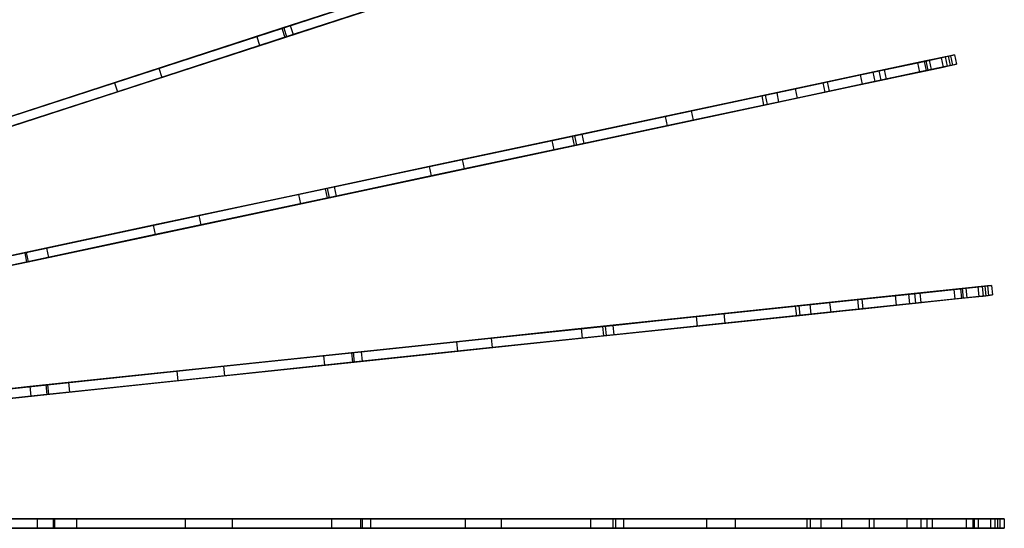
# Model space of a CAD drawing. Extents: x 1 to 71.1, y -35.1 to 35.1.
# Tile 81 of 85: x 55.6 to 71.1, y -0.1 to 7.9. Entities that reach past the tile are written whole.
import ezdxf

# ---------------------------------------------------------------- set-up
doc = ezdxf.new("R2010")
doc.units = 0
doc.header["$LTSCALE"] = 2.54
doc.layers.get('0').update_dxf_attribs({"color": 13, "linetype": 'CONTINUOUS'})

# ---------------------------------------------------------------- blocks, each defined once
blk = doc.blocks.new('LPUMPKIN_L_444_STL')
at = {"color": 0}
for p, q in [((63.505, 9.006, 43.778), (59.735, 7.782, 45.325)), ((63.505, 9.006, 43.778), (59.735, 7.782, 45.325)), ((59.764, 7.791, 45.474), (63.549, 9.021, 43.921)), ((59.764, 7.791, 45.474), (63.549, 9.021, 43.921)), ((59.782, 7.639, 45.325), (63.551, 8.864, 43.778)), ((59.782, 7.639, 45.325), (63.551, 8.864, 43.778)), ((59.81, 7.648, 45.474), (63.595, 8.878, 43.921)), ((59.81, 7.648, 45.474), (63.595, 8.878, 43.921)), ((59.867, 7.824, 19.295), (61.824, 8.46, 21.426)), ((59.867, 7.824, 19.295), (61.824, 8.46, 21.426)), ((61.336, 8.302, 20.636), (59.339, 7.653, 18.585)), ((61.336, 8.302, 20.636), (59.339, 7.653, 18.585)), ((61.871, 8.318, 21.426), (59.913, 7.682, 19.295)), ((61.871, 8.318, 21.426), (59.913, 7.682, 19.295)), ((61.383, 8.159, 20.636), (59.385, 7.51, 18.585)), ((61.383, 8.159, 20.636), (59.385, 7.51, 18.585)), ((59.735, 7.782, 45.325), (55.141, 6.289, 46.878)), ((59.735, 7.782, 45.325), (55.141, 6.289, 46.878)), ((55.163, 6.296, 47.028), (59.764, 7.791, 45.474)), ((55.163, 6.296, 47.028), (59.764, 7.791, 45.474)), ((57.8, 7.153, 17.439), (59.867, 7.824, 19.295)), ((57.8, 7.153, 17.439), (59.867, 7.824, 19.295)), ((59.735, 7.782, 45.325), (59.782, 7.639, 45.325)), ((59.735, 7.782, 45.325), (59.782, 7.639, 45.325)), ((59.764, 7.791, 45.474), (59.81, 7.648, 45.474)), ((59.764, 7.791, 45.474), (59.81, 7.648, 45.474)), ((59.867, 7.824, 19.295), (59.913, 7.682, 19.295)), ((59.867, 7.824, 19.295), (59.913, 7.682, 19.295)), ((55.187, 6.146, 46.878), (59.782, 7.639, 45.325)), ((55.187, 6.146, 46.878), (59.782, 7.639, 45.325)), ((55.209, 6.153, 47.028), (59.81, 7.648, 45.474)), ((55.209, 6.153, 47.028), (59.81, 7.648, 45.474)), ((59.339, 7.653, 18.585), (57.103, 6.926, 16.709)), ((59.339, 7.653, 18.585), (57.103, 6.926, 16.709)), ((59.913, 7.682, 19.295), (57.846, 7.01, 17.439)), ((59.913, 7.682, 19.295), (57.846, 7.01, 17.439)), ((59.339, 7.653, 18.585), (59.385, 7.51, 18.585)), ((59.339, 7.653, 18.585), (59.385, 7.51, 18.585)), ((59.385, 7.51, 18.585), (57.149, 6.784, 16.709)), ((59.385, 7.51, 18.585), (57.149, 6.784, 16.709)), ((69.028, 7.091, 32.357), (69.912, 7.279, 35.079)), ((69.028, 7.091, 32.357), (69.912, 7.279, 35.079)), ((70.099, 7.319, 37.987), (69.73, 7.24, 39.377)), ((70.099, 7.319, 37.987), (69.73, 7.24, 39.377)), ((69.834, 7.262, 39.514), (70.21, 7.342, 38.215)), ((69.834, 7.262, 39.514), (70.21, 7.342, 38.215)), ((70.25, 7.351, 35.989), (69.862, 7.268, 34.352)), ((70.25, 7.351, 35.989), (69.862, 7.268, 34.352)), ((69.912, 7.279, 35.079), (70.166, 7.333, 36.635)), ((69.912, 7.279, 35.079), (70.166, 7.333, 36.635)), ((69.912, 7.279, 35.079), (69.943, 7.132, 35.079)), ((69.912, 7.279, 35.079), (69.943, 7.132, 35.079)), ((70.166, 7.333, 36.635), (70.099, 7.319, 37.987)), ((70.166, 7.333, 36.635), (70.099, 7.319, 37.987)), ((70.099, 7.319, 37.987), (70.131, 7.172, 37.987)), ((70.099, 7.319, 37.987), (70.131, 7.172, 37.987)), ((70.166, 7.333, 36.635), (70.197, 7.186, 36.635)), ((70.166, 7.333, 36.635), (70.197, 7.186, 36.635)), ((70.21, 7.342, 38.215), (70.31, 7.364, 37.376)), ((70.21, 7.342, 38.215), (70.31, 7.364, 37.376)), ((70.21, 7.342, 38.215), (70.241, 7.196, 38.215)), ((70.21, 7.342, 38.215), (70.241, 7.196, 38.215)), ((70.31, 7.364, 37.376), (70.25, 7.351, 35.989)), ((70.31, 7.364, 37.376), (70.25, 7.351, 35.989)), ((70.25, 7.351, 35.989), (70.282, 7.204, 35.989)), ((70.25, 7.351, 35.989), (70.282, 7.204, 35.989)), ((70.31, 7.364, 37.376), (70.341, 7.217, 37.376)), ((70.31, 7.364, 37.376), (70.341, 7.217, 37.376)), ((55.467, 6.395, 15.751), (57.8, 7.153, 17.439)), ((55.467, 6.395, 15.751), (57.8, 7.153, 17.439)), ((57.8, 7.153, 17.439), (57.846, 7.01, 17.439)), ((57.8, 7.153, 17.439), (57.846, 7.01, 17.439)), ((68.31, 6.938, 41.779), (69.206, 7.129, 40.708)), ((68.31, 6.938, 41.779), (69.206, 7.129, 40.708)), ((69.862, 7.268, 34.352), (68.83, 7.049, 31.455)), ((69.862, 7.268, 34.352), (68.83, 7.049, 31.455)), ((69.943, 7.132, 35.079), (69.059, 6.944, 32.357)), ((69.943, 7.132, 35.079), (69.059, 6.944, 32.357)), ((69.73, 7.24, 39.377), (69.123, 7.111, 40.566)), ((69.73, 7.24, 39.377), (69.123, 7.111, 40.566)), ((69.206, 7.129, 40.708), (69.834, 7.262, 39.514)), ((69.206, 7.129, 40.708), (69.834, 7.262, 39.514)), ((69.206, 7.129, 40.708), (69.238, 6.982, 40.708)), ((69.206, 7.129, 40.708), (69.238, 6.982, 40.708)), ((69.73, 7.24, 39.377), (69.761, 7.093, 39.377)), ((69.73, 7.24, 39.377), (69.761, 7.093, 39.377)), ((69.761, 7.093, 39.377), (70.131, 7.172, 37.987)), ((69.761, 7.093, 39.377), (70.131, 7.172, 37.987)), ((69.834, 7.262, 39.514), (69.865, 7.116, 39.514)), ((69.834, 7.262, 39.514), (69.865, 7.116, 39.514)), ((69.862, 7.268, 34.352), (69.893, 7.122, 34.352)), ((69.862, 7.268, 34.352), (69.893, 7.122, 34.352)), ((69.865, 7.116, 39.514), (70.241, 7.196, 38.215)), ((69.865, 7.116, 39.514), (70.241, 7.196, 38.215)), ((70.282, 7.204, 35.989), (69.893, 7.122, 34.352)), ((70.282, 7.204, 35.989), (69.893, 7.122, 34.352)), ((70.197, 7.186, 36.635), (69.943, 7.132, 35.079)), ((70.197, 7.186, 36.635), (69.943, 7.132, 35.079)), ((70.131, 7.172, 37.987), (70.197, 7.186, 36.635)), ((70.131, 7.172, 37.987), (70.197, 7.186, 36.635)), ((70.241, 7.196, 38.215), (70.341, 7.217, 37.376)), ((70.241, 7.196, 38.215), (70.341, 7.217, 37.376)), ((70.341, 7.217, 37.376), (70.282, 7.204, 35.989)), ((70.341, 7.217, 37.376), (70.282, 7.204, 35.989)), ((57.846, 7.01, 17.439), (55.514, 6.252, 15.751)), ((57.846, 7.01, 17.439), (55.514, 6.252, 15.751)), ((68.83, 7.049, 31.455), (67.515, 6.769, 28.593)), ((68.83, 7.049, 31.455), (67.515, 6.769, 28.593)), ((67.807, 6.832, 29.517), (69.028, 7.091, 32.357)), ((67.807, 6.832, 29.517), (69.028, 7.091, 32.357)), ((69.123, 7.111, 40.566), (68.241, 6.924, 41.64)), ((69.123, 7.111, 40.566), (68.241, 6.924, 41.64)), ((68.341, 6.792, 41.779), (69.238, 6.982, 40.708)), ((68.341, 6.792, 41.779), (69.238, 6.982, 40.708)), ((68.83, 7.049, 31.455), (68.861, 6.902, 31.455)), ((68.83, 7.049, 31.455), (68.861, 6.902, 31.455)), ((69.893, 7.122, 34.352), (68.861, 6.902, 31.455)), ((69.893, 7.122, 34.352), (68.861, 6.902, 31.455)), ((69.028, 7.091, 32.357), (69.059, 6.944, 32.357)), ((69.028, 7.091, 32.357), (69.059, 6.944, 32.357)), ((69.123, 7.111, 40.566), (69.155, 6.965, 40.566)), ((69.123, 7.111, 40.566), (69.155, 6.965, 40.566)), ((69.155, 6.965, 40.566), (69.761, 7.093, 39.377)), ((69.155, 6.965, 40.566), (69.761, 7.093, 39.377)), ((69.238, 6.982, 40.708), (69.865, 7.116, 39.514)), ((69.238, 6.982, 40.708), (69.865, 7.116, 39.514)), ((57.103, 6.926, 16.709), (54.892, 6.208, 15.221)), ((57.103, 6.926, 16.709), (54.892, 6.208, 15.221)), ((57.103, 6.926, 16.709), (57.149, 6.784, 16.709)), ((57.103, 6.926, 16.709), (57.149, 6.784, 16.709)), ((66.171, 6.484, 26.461), (67.807, 6.832, 29.517)), ((66.171, 6.484, 26.461), (67.807, 6.832, 29.517)), ((68.241, 6.924, 41.64), (67.279, 6.719, 42.357)), ((68.241, 6.924, 41.64), (67.279, 6.719, 42.357)), ((67.332, 6.73, 42.498), (68.31, 6.938, 41.779)), ((67.332, 6.73, 42.498), (68.31, 6.938, 41.779)), ((68.861, 6.902, 31.455), (67.546, 6.623, 28.593)), ((68.861, 6.902, 31.455), (67.546, 6.623, 28.593)), ((67.807, 6.832, 29.517), (67.839, 6.685, 29.517)), ((67.807, 6.832, 29.517), (67.839, 6.685, 29.517)), ((69.059, 6.944, 32.357), (67.839, 6.685, 29.517)), ((69.059, 6.944, 32.357), (67.839, 6.685, 29.517)), ((68.241, 6.924, 41.64), (68.272, 6.777, 41.64)), ((68.241, 6.924, 41.64), (68.272, 6.777, 41.64)), ((68.272, 6.777, 41.64), (69.155, 6.965, 40.566)), ((68.272, 6.777, 41.64), (69.155, 6.965, 40.566)), ((68.31, 6.938, 41.779), (68.341, 6.792, 41.779)), ((68.31, 6.938, 41.779), (68.341, 6.792, 41.779)), ((57.149, 6.784, 16.709), (54.939, 6.065, 15.221)), ((57.149, 6.784, 16.709), (54.939, 6.065, 15.221)), ((67.279, 6.719, 42.357), (64.298, 6.086, 43.777)), ((67.279, 6.719, 42.357), (64.298, 6.086, 43.777)), ((64.338, 6.094, 43.922), (67.332, 6.73, 42.498)), ((64.338, 6.094, 43.922), (67.332, 6.73, 42.498)), ((67.515, 6.769, 28.593), (65.76, 6.396, 25.506)), ((67.515, 6.769, 28.593), (65.76, 6.396, 25.506)), ((67.839, 6.685, 29.517), (66.203, 6.337, 26.461)), ((67.839, 6.685, 29.517), (66.203, 6.337, 26.461)), ((67.279, 6.719, 42.357), (67.31, 6.572, 42.357)), ((67.279, 6.719, 42.357), (67.31, 6.572, 42.357)), ((67.31, 6.572, 42.357), (68.272, 6.777, 41.64)), ((67.31, 6.572, 42.357), (68.272, 6.777, 41.64)), ((67.332, 6.73, 42.498), (67.363, 6.584, 42.498)), ((67.332, 6.73, 42.498), (67.363, 6.584, 42.498)), ((67.363, 6.584, 42.498), (68.341, 6.792, 41.779)), ((67.363, 6.584, 42.498), (68.341, 6.792, 41.779)), ((67.515, 6.769, 28.593), (67.546, 6.623, 28.593)), ((67.515, 6.769, 28.593), (67.546, 6.623, 28.593)), ((64.329, 5.939, 43.777), (67.31, 6.572, 42.357)), ((64.329, 5.939, 43.777), (67.31, 6.572, 42.357)), ((64.369, 5.947, 43.922), (67.363, 6.584, 42.498)), ((64.369, 5.947, 43.922), (67.363, 6.584, 42.498)), ((67.546, 6.623, 28.593), (65.791, 6.25, 25.506)), ((67.546, 6.623, 28.593), (65.791, 6.25, 25.506)), ((65.76, 6.396, 25.506), (63.98, 6.018, 22.938)), ((65.76, 6.396, 25.506), (63.98, 6.018, 22.938)), ((64.451, 6.118, 23.825), (66.171, 6.484, 26.461)), ((64.451, 6.118, 23.825), (66.171, 6.484, 26.461)), ((65.76, 6.396, 25.506), (65.791, 6.25, 25.506)), ((65.76, 6.396, 25.506), (65.791, 6.25, 25.506)), ((66.171, 6.484, 26.461), (66.203, 6.337, 26.461)), ((66.171, 6.484, 26.461), (66.203, 6.337, 26.461)), ((65.791, 6.25, 25.506), (64.012, 5.871, 22.938)), ((65.791, 6.25, 25.506), (64.012, 5.871, 22.938)), ((66.203, 6.337, 26.461), (64.482, 5.971, 23.825)), ((66.203, 6.337, 26.461), (64.482, 5.971, 23.825)), ((64.298, 6.086, 43.777), (60.416, 5.26, 45.326)), ((64.298, 6.086, 43.777), (60.416, 5.26, 45.326)), ((60.445, 5.267, 45.475), (64.338, 6.094, 43.922)), ((60.445, 5.267, 45.475), (64.338, 6.094, 43.922)), ((62.57, 5.718, 21.428), (64.451, 6.118, 23.825)), ((62.57, 5.718, 21.428), (64.451, 6.118, 23.825)), ((64.298, 6.086, 43.777), (64.329, 5.939, 43.777)), ((64.298, 6.086, 43.777), (64.329, 5.939, 43.777)), ((64.338, 6.094, 43.922), (64.369, 5.947, 43.922)), ((64.338, 6.094, 43.922), (64.369, 5.947, 43.922)), ((64.451, 6.118, 23.825), (64.482, 5.971, 23.825)), ((64.451, 6.118, 23.825), (64.482, 5.971, 23.825)), ((60.447, 5.114, 45.326), (64.329, 5.939, 43.777)), ((60.447, 5.114, 45.326), (64.329, 5.939, 43.777)), ((60.476, 5.12, 45.475), (64.369, 5.947, 43.922)), ((60.476, 5.12, 45.475), (64.369, 5.947, 43.922)), ((63.98, 6.018, 22.938), (62.051, 5.608, 20.62)), ((63.98, 6.018, 22.938), (62.051, 5.608, 20.62)), ((64.482, 5.971, 23.825), (62.601, 5.571, 21.428)), ((64.482, 5.971, 23.825), (62.601, 5.571, 21.428)), ((63.98, 6.018, 22.938), (64.012, 5.871, 22.938)), ((63.98, 6.018, 22.938), (64.012, 5.871, 22.938)), ((64.012, 5.871, 22.938), (62.082, 5.461, 20.62)), ((64.012, 5.871, 22.938), (62.082, 5.461, 20.62)), ((62.051, 5.608, 20.62), (59.996, 5.171, 18.572)), ((62.051, 5.608, 20.62), (59.996, 5.171, 18.572)), ((60.557, 5.29, 19.298), (62.57, 5.718, 21.428)), ((60.557, 5.29, 19.298), (62.57, 5.718, 21.428)), ((62.051, 5.608, 20.62), (62.082, 5.461, 20.62)), ((62.051, 5.608, 20.62), (62.082, 5.461, 20.62)), ((62.57, 5.718, 21.428), (62.601, 5.571, 21.428)), ((62.57, 5.718, 21.428), (62.601, 5.571, 21.428)), ((62.082, 5.461, 20.62), (60.028, 5.025, 18.572)), ((62.082, 5.461, 20.62), (60.028, 5.025, 18.572)), ((62.601, 5.571, 21.428), (60.588, 5.144, 19.298)), ((62.601, 5.571, 21.428), (60.588, 5.144, 19.298)), ((55.713, 4.261, 47.029), (60.445, 5.267, 45.475)), ((55.713, 4.261, 47.029), (60.445, 5.267, 45.475)), ((58.431, 4.839, 17.442), (60.557, 5.29, 19.298)), ((58.431, 4.839, 17.442), (60.557, 5.29, 19.298)), ((60.445, 5.267, 45.475), (60.476, 5.12, 45.475)), ((60.445, 5.267, 45.475), (60.476, 5.12, 45.475)), ((60.557, 5.29, 19.298), (60.588, 5.144, 19.298)), ((60.557, 5.29, 19.298), (60.588, 5.144, 19.298)), ((60.416, 5.26, 45.326), (55.691, 4.256, 46.879)), ((60.416, 5.26, 45.326), (55.691, 4.256, 46.879)), ((55.722, 4.109, 46.879), (60.447, 5.114, 45.326)), ((55.722, 4.109, 46.879), (60.447, 5.114, 45.326)), ((55.744, 4.114, 47.029), (60.476, 5.12, 45.475)), ((55.744, 4.114, 47.029), (60.476, 5.12, 45.475)), ((59.996, 5.171, 18.572), (57.711, 4.686, 16.709)), ((59.996, 5.171, 18.572), (57.711, 4.686, 16.709)), ((60.588, 5.144, 19.298), (58.463, 4.692, 17.442)), ((60.588, 5.144, 19.298), (58.463, 4.692, 17.442)), ((59.996, 5.171, 18.572), (60.028, 5.025, 18.572)), ((59.996, 5.171, 18.572), (60.028, 5.025, 18.572)), ((60.416, 5.26, 45.326), (60.447, 5.114, 45.326)), ((60.416, 5.26, 45.326), (60.447, 5.114, 45.326)), ((60.028, 5.025, 18.572), (57.743, 4.539, 16.709)), ((60.028, 5.025, 18.572), (57.743, 4.539, 16.709)), ((56.033, 4.329, 15.754), (58.431, 4.839, 17.442)), ((56.033, 4.329, 15.754), (58.431, 4.839, 17.442)), ((58.431, 4.839, 17.442), (58.463, 4.692, 17.442)), ((58.431, 4.839, 17.442), (58.463, 4.692, 17.442)), ((57.711, 4.686, 16.709), (55.438, 4.202, 15.221)), ((57.711, 4.686, 16.709), (55.438, 4.202, 15.221)), ((58.463, 4.692, 17.442), (56.065, 4.182, 15.754)), ((58.463, 4.692, 17.442), (56.065, 4.182, 15.754)), ((57.711, 4.686, 16.709), (57.743, 4.539, 16.709)), ((57.711, 4.686, 16.709), (57.743, 4.539, 16.709)), ((57.743, 4.539, 16.709), (55.469, 4.056, 15.221)), ((57.743, 4.539, 16.709), (55.469, 4.056, 15.221)), ((55.691, 4.256, 46.879), (51.32, 3.327, 48.019)), ((55.691, 4.256, 46.879), (51.32, 3.327, 48.019)), ((51.336, 3.331, 48.169), (55.713, 4.261, 47.029)), ((51.336, 3.331, 48.169), (55.713, 4.261, 47.029)), ((53.696, 3.832, 14.46), (56.033, 4.329, 15.754)), ((53.696, 3.832, 14.46), (56.033, 4.329, 15.754)), ((56.065, 4.182, 15.754), (53.727, 3.685, 14.46)), ((56.065, 4.182, 15.754), (53.727, 3.685, 14.46)), ((55.691, 4.256, 46.879), (55.722, 4.109, 46.879)), ((55.691, 4.256, 46.879), (55.722, 4.109, 46.879)), ((55.713, 4.261, 47.029), (55.744, 4.114, 47.029)), ((55.713, 4.261, 47.029), (55.744, 4.114, 47.029)), ((56.033, 4.329, 15.754), (56.065, 4.182, 15.754)), ((56.033, 4.329, 15.754), (56.065, 4.182, 15.754)), ((51.351, 3.18, 48.019), (55.722, 4.109, 46.879)), ((51.351, 3.18, 48.019), (55.722, 4.109, 46.879)), ((51.368, 3.184, 48.169), (55.744, 4.114, 47.029)), ((51.368, 3.184, 48.169), (55.744, 4.114, 47.029)), ((70.678, 3.717, 37.987), (70.3, 3.678, 39.381)), ((70.678, 3.717, 37.987), (70.3, 3.678, 39.381)), ((70.406, 3.689, 39.519), (70.789, 3.729, 38.22)), ((70.406, 3.689, 39.519), (70.789, 3.729, 38.22)), ((70.829, 3.733, 35.972), (70.43, 3.691, 34.332)), ((70.829, 3.733, 35.972), (70.43, 3.691, 34.332)), ((70.488, 3.697, 35.079), (70.745, 3.724, 36.636)), ((70.488, 3.697, 35.079), (70.745, 3.724, 36.636)), ((70.745, 3.724, 36.636), (70.678, 3.717, 37.987)), ((70.745, 3.724, 36.636), (70.678, 3.717, 37.987)), ((70.678, 3.717, 37.987), (70.693, 3.568, 37.987)), ((70.678, 3.717, 37.987), (70.693, 3.568, 37.987)), ((70.745, 3.724, 36.636), (70.761, 3.575, 36.636)), ((70.745, 3.724, 36.636), (70.761, 3.575, 36.636)), ((70.789, 3.729, 38.22), (70.893, 3.74, 37.359)), ((70.789, 3.729, 38.22), (70.893, 3.74, 37.359)), ((70.789, 3.729, 38.22), (70.805, 3.58, 38.22)), ((70.789, 3.729, 38.22), (70.805, 3.58, 38.22)), ((70.893, 3.74, 37.359), (70.829, 3.733, 35.972)), ((70.893, 3.74, 37.359), (70.829, 3.733, 35.972)), ((70.829, 3.733, 35.972), (70.844, 3.584, 35.972)), ((70.829, 3.733, 35.972), (70.844, 3.584, 35.972)), ((70.893, 3.74, 37.359), (70.909, 3.591, 37.359)), ((70.893, 3.74, 37.359), (70.909, 3.591, 37.359)), ((69.377, 3.581, 31.433), (68.038, 3.44, 28.57)), ((69.377, 3.581, 31.433), (68.038, 3.44, 28.57)), ((68.348, 3.472, 29.519), (69.589, 3.603, 32.359)), ((68.348, 3.472, 29.519), (69.589, 3.603, 32.359)), ((69.684, 3.613, 40.568), (68.786, 3.518, 41.642)), ((69.684, 3.613, 40.568), (68.786, 3.518, 41.642)), ((68.855, 3.526, 41.782), (69.767, 3.622, 40.712)), ((68.855, 3.526, 41.782), (69.767, 3.622, 40.712)), ((70.43, 3.691, 34.332), (69.377, 3.581, 31.433)), ((70.43, 3.691, 34.332), (69.377, 3.581, 31.433)), ((69.377, 3.581, 31.433), (69.393, 3.431, 31.433)), ((69.377, 3.581, 31.433), (69.393, 3.431, 31.433)), ((69.589, 3.603, 32.359), (70.488, 3.697, 35.079)), ((69.589, 3.603, 32.359), (70.488, 3.697, 35.079)), ((69.589, 3.603, 32.359), (69.604, 3.454, 32.359)), ((69.589, 3.603, 32.359), (69.604, 3.454, 32.359)), ((70.3, 3.678, 39.381), (69.684, 3.613, 40.568)), ((70.3, 3.678, 39.381), (69.684, 3.613, 40.568)), ((69.684, 3.613, 40.568), (69.699, 3.464, 40.568)), ((69.684, 3.613, 40.568), (69.699, 3.464, 40.568)), ((69.767, 3.622, 40.712), (70.406, 3.689, 39.519)), ((69.767, 3.622, 40.712), (70.406, 3.689, 39.519)), ((69.767, 3.622, 40.712), (69.783, 3.472, 40.712)), ((69.767, 3.622, 40.712), (69.783, 3.472, 40.712)), ((70.3, 3.678, 39.381), (70.316, 3.528, 39.381)), ((70.3, 3.678, 39.381), (70.316, 3.528, 39.381)), ((70.316, 3.528, 39.381), (70.693, 3.568, 37.987)), ((70.316, 3.528, 39.381), (70.693, 3.568, 37.987)), ((70.406, 3.689, 39.519), (70.421, 3.539, 39.519)), ((70.406, 3.689, 39.519), (70.421, 3.539, 39.519)), ((70.421, 3.539, 39.519), (70.805, 3.58, 38.22)), ((70.421, 3.539, 39.519), (70.805, 3.58, 38.22)), ((70.43, 3.691, 34.332), (70.446, 3.542, 34.332)), ((70.43, 3.691, 34.332), (70.446, 3.542, 34.332)), ((70.844, 3.584, 35.972), (70.446, 3.542, 34.332)), ((70.844, 3.584, 35.972), (70.446, 3.542, 34.332)), ((70.488, 3.697, 35.079), (70.503, 3.548, 35.079)), ((70.488, 3.697, 35.079), (70.503, 3.548, 35.079)), ((70.761, 3.575, 36.636), (70.503, 3.548, 35.079)), ((70.761, 3.575, 36.636), (70.503, 3.548, 35.079)), ((70.693, 3.568, 37.987), (70.761, 3.575, 36.636)), ((70.693, 3.568, 37.987), (70.761, 3.575, 36.636)), ((70.805, 3.58, 38.22), (70.909, 3.591, 37.359)), ((70.805, 3.58, 38.22), (70.909, 3.591, 37.359)), ((70.909, 3.591, 37.359), (70.844, 3.584, 35.972)), ((70.909, 3.591, 37.359), (70.844, 3.584, 35.972)), ((67.808, 3.416, 42.358), (64.777, 3.097, 43.778)), ((67.808, 3.416, 42.358), (64.777, 3.097, 43.778)), ((64.817, 3.101, 43.924), (67.861, 3.421, 42.5)), ((64.817, 3.101, 43.924), (67.861, 3.421, 42.5)), ((68.038, 3.44, 28.57), (66.251, 3.252, 25.484)), ((68.038, 3.44, 28.57), (66.251, 3.252, 25.484)), ((66.686, 3.298, 26.463), (68.348, 3.472, 29.519)), ((66.686, 3.298, 26.463), (68.348, 3.472, 29.519)), ((68.786, 3.518, 41.642), (67.808, 3.416, 42.358)), ((68.786, 3.518, 41.642), (67.808, 3.416, 42.358)), ((67.808, 3.416, 42.358), (67.824, 3.266, 42.358)), ((67.808, 3.416, 42.358), (67.824, 3.266, 42.358)), ((67.861, 3.421, 42.5), (68.855, 3.526, 41.782)), ((67.861, 3.421, 42.5), (68.855, 3.526, 41.782)), ((67.861, 3.421, 42.5), (67.877, 3.272, 42.5)), ((67.861, 3.421, 42.5), (67.877, 3.272, 42.5)), ((68.038, 3.44, 28.57), (68.054, 3.291, 28.57)), ((68.038, 3.44, 28.57), (68.054, 3.291, 28.57)), ((69.393, 3.431, 31.433), (68.054, 3.291, 28.57)), ((69.393, 3.431, 31.433), (68.054, 3.291, 28.57)), ((68.348, 3.472, 29.519), (68.364, 3.323, 29.519)), ((68.348, 3.472, 29.519), (68.364, 3.323, 29.519)), ((69.604, 3.454, 32.359), (68.364, 3.323, 29.519)), ((69.604, 3.454, 32.359), (68.364, 3.323, 29.519)), ((68.786, 3.518, 41.642), (68.802, 3.369, 41.642)), ((68.786, 3.518, 41.642), (68.802, 3.369, 41.642)), ((68.802, 3.369, 41.642), (69.699, 3.464, 40.568)), ((68.802, 3.369, 41.642), (69.699, 3.464, 40.568)), ((68.855, 3.526, 41.782), (68.871, 3.376, 41.782)), ((68.855, 3.526, 41.782), (68.871, 3.376, 41.782)), ((68.871, 3.376, 41.782), (69.783, 3.472, 40.712)), ((68.871, 3.376, 41.782), (69.783, 3.472, 40.712)), ((70.446, 3.542, 34.332), (69.393, 3.431, 31.433)), ((70.446, 3.542, 34.332), (69.393, 3.431, 31.433)), ((70.503, 3.548, 35.079), (69.604, 3.454, 32.359)), ((70.503, 3.548, 35.079), (69.604, 3.454, 32.359)), ((69.699, 3.464, 40.568), (70.316, 3.528, 39.381)), ((69.699, 3.464, 40.568), (70.316, 3.528, 39.381)), ((69.783, 3.472, 40.712), (70.421, 3.539, 39.519)), ((69.783, 3.472, 40.712), (70.421, 3.539, 39.519)), ((66.251, 3.252, 25.484), (64.441, 3.062, 22.918)), ((66.251, 3.252, 25.484), (64.441, 3.062, 22.918)), ((64.793, 2.948, 43.778), (67.824, 3.266, 42.358)), ((64.793, 2.948, 43.778), (67.824, 3.266, 42.358)), ((64.832, 2.952, 43.924), (67.877, 3.272, 42.5)), ((64.832, 2.952, 43.924), (67.877, 3.272, 42.5)), ((64.937, 3.114, 23.828), (66.686, 3.298, 26.463)), ((64.937, 3.114, 23.828), (66.686, 3.298, 26.463)), ((66.251, 3.252, 25.484), (66.267, 3.103, 25.484)), ((66.251, 3.252, 25.484), (66.267, 3.103, 25.484)), ((68.054, 3.291, 28.57), (66.267, 3.103, 25.484)), ((68.054, 3.291, 28.57), (66.267, 3.103, 25.484)), ((66.686, 3.298, 26.463), (66.701, 3.148, 26.463)), ((66.686, 3.298, 26.463), (66.701, 3.148, 26.463)), ((68.364, 3.323, 29.519), (66.701, 3.148, 26.463)), ((68.364, 3.323, 29.519), (66.701, 3.148, 26.463)), ((67.824, 3.266, 42.358), (68.802, 3.369, 41.642)), ((67.824, 3.266, 42.358), (68.802, 3.369, 41.642)), ((67.877, 3.272, 42.5), (68.871, 3.376, 41.782)), ((67.877, 3.272, 42.5), (68.871, 3.376, 41.782)), ((64.777, 3.097, 43.778), (60.828, 2.682, 45.328)), ((64.777, 3.097, 43.778), (60.828, 2.682, 45.328)), ((60.858, 2.685, 45.476), (64.817, 3.101, 43.924)), ((60.858, 2.685, 45.476), (64.817, 3.101, 43.924)), ((63.025, 2.913, 21.431), (64.937, 3.114, 23.828)), ((63.025, 2.913, 21.431), (64.937, 3.114, 23.828)), ((66.267, 3.103, 25.484), (64.457, 2.913, 22.918)), ((66.267, 3.103, 25.484), (64.457, 2.913, 22.918)), ((64.777, 3.097, 43.778), (64.793, 2.948, 43.778)), ((64.777, 3.097, 43.778), (64.793, 2.948, 43.778)), ((64.817, 3.101, 43.924), (64.832, 2.952, 43.924)), ((64.817, 3.101, 43.924), (64.832, 2.952, 43.924)), ((64.937, 3.114, 23.828), (64.952, 2.965, 23.828)), ((64.937, 3.114, 23.828), (64.952, 2.965, 23.828)), ((66.701, 3.148, 26.463), (64.952, 2.965, 23.828)), ((66.701, 3.148, 26.463), (64.952, 2.965, 23.828)), ((60.844, 2.533, 45.328), (64.793, 2.948, 43.778)), ((60.844, 2.533, 45.328), (64.793, 2.948, 43.778)), ((60.874, 2.536, 45.476), (64.832, 2.952, 43.924)), ((60.874, 2.536, 45.476), (64.832, 2.952, 43.924)), ((64.441, 3.062, 22.918), (62.479, 2.855, 20.603)), ((64.441, 3.062, 22.918), (62.479, 2.855, 20.603)), ((64.952, 2.965, 23.828), (63.04, 2.764, 21.431)), ((64.952, 2.965, 23.828), (63.04, 2.764, 21.431)), ((64.441, 3.062, 22.918), (64.457, 2.913, 22.918)), ((64.441, 3.062, 22.918), (64.457, 2.913, 22.918)), ((62.479, 2.855, 20.603), (60.389, 2.636, 18.557)), ((62.479, 2.855, 20.603), (60.389, 2.636, 18.557)), ((60.979, 2.698, 19.301), (63.025, 2.913, 21.431)), ((60.979, 2.698, 19.301), (63.025, 2.913, 21.431)), ((62.479, 2.855, 20.603), (62.494, 2.706, 20.603)), ((62.479, 2.855, 20.603), (62.494, 2.706, 20.603)), ((64.457, 2.913, 22.918), (62.494, 2.706, 20.603)), ((64.457, 2.913, 22.918), (62.494, 2.706, 20.603)), ((63.025, 2.913, 21.431), (63.04, 2.764, 21.431)), ((63.025, 2.913, 21.431), (63.04, 2.764, 21.431)), ((60.828, 2.682, 45.328), (56.025, 2.177, 46.88)), ((60.828, 2.682, 45.328), (56.025, 2.177, 46.88)), ((56.047, 2.179, 47.03), (60.858, 2.685, 45.476)), ((56.047, 2.179, 47.03), (60.858, 2.685, 45.476)), ((60.389, 2.636, 18.557), (58.082, 2.393, 16.709)), ((60.389, 2.636, 18.557), (58.082, 2.393, 16.709)), ((58.818, 2.471, 17.445), (60.979, 2.698, 19.301)), ((58.818, 2.471, 17.445), (60.979, 2.698, 19.301)), ((60.389, 2.636, 18.557), (60.405, 2.487, 18.557)), ((60.389, 2.636, 18.557), (60.405, 2.487, 18.557)), ((62.494, 2.706, 20.603), (60.405, 2.487, 18.557)), ((62.494, 2.706, 20.603), (60.405, 2.487, 18.557)), ((60.828, 2.682, 45.328), (60.844, 2.533, 45.328)), ((60.828, 2.682, 45.328), (60.844, 2.533, 45.328)), ((60.858, 2.685, 45.476), (60.874, 2.536, 45.476)), ((60.858, 2.685, 45.476), (60.874, 2.536, 45.476)), ((60.979, 2.698, 19.301), (60.995, 2.549, 19.301)), ((60.979, 2.698, 19.301), (60.995, 2.549, 19.301)), ((63.04, 2.764, 21.431), (60.995, 2.549, 19.301)), ((63.04, 2.764, 21.431), (60.995, 2.549, 19.301)), ((56.041, 2.028, 46.88), (60.844, 2.533, 45.328)), ((56.041, 2.028, 46.88), (60.844, 2.533, 45.328)), ((56.063, 2.03, 47.03), (60.874, 2.536, 45.476)), ((56.063, 2.03, 47.03), (60.874, 2.536, 45.476)), ((60.405, 2.487, 18.557), (58.098, 2.244, 16.709)), ((60.405, 2.487, 18.557), (58.098, 2.244, 16.709)), ((60.995, 2.549, 19.301), (58.834, 2.322, 17.445)), ((60.995, 2.549, 19.301), (58.834, 2.322, 17.445)), ((58.082, 2.393, 16.709), (55.772, 2.151, 15.221)), ((58.082, 2.393, 16.709), (55.772, 2.151, 15.221)), ((56.381, 2.215, 15.756), (58.818, 2.471, 17.445)), ((56.381, 2.215, 15.756), (58.818, 2.471, 17.445)), ((58.082, 2.393, 16.709), (58.098, 2.244, 16.709)), ((58.082, 2.393, 16.709), (58.098, 2.244, 16.709)), ((58.818, 2.471, 17.445), (58.834, 2.322, 17.445)), ((58.818, 2.471, 17.445), (58.834, 2.322, 17.445)), ((56.025, 2.177, 46.88), (51.581, 1.71, 48.019)), ((56.025, 2.177, 46.88), (51.581, 1.71, 48.019)), ((51.598, 1.712, 48.169), (56.047, 2.179, 47.03)), ((51.598, 1.712, 48.169), (56.047, 2.179, 47.03)), ((54.005, 1.965, 14.463), (56.381, 2.215, 15.756)), ((54.005, 1.965, 14.463), (56.381, 2.215, 15.756)), ((58.098, 2.244, 16.709), (55.787, 2.001, 15.221)), ((58.098, 2.244, 16.709), (55.787, 2.001, 15.221)), ((56.025, 2.177, 46.88), (56.041, 2.028, 46.88)), ((56.025, 2.177, 46.88), (56.041, 2.028, 46.88)), ((56.047, 2.179, 47.03), (56.063, 2.03, 47.03)), ((56.047, 2.179, 47.03), (56.063, 2.03, 47.03)), ((56.381, 2.215, 15.756), (56.397, 2.065, 15.756)), ((56.381, 2.215, 15.756), (56.397, 2.065, 15.756)), ((58.834, 2.322, 17.445), (56.397, 2.065, 15.756)), ((58.834, 2.322, 17.445), (56.397, 2.065, 15.756)), ((51.597, 1.561, 48.019), (56.041, 2.028, 46.88)), ((51.597, 1.561, 48.019), (56.041, 2.028, 46.88)), ((51.614, 1.563, 48.169), (56.063, 2.03, 47.03)), ((51.614, 1.563, 48.169), (56.063, 2.03, 47.03)), ((55.772, 2.151, 15.221), (53.358, 1.897, 14.001)), ((55.772, 2.151, 15.221), (53.358, 1.897, 14.001)), ((56.397, 2.065, 15.756), (54.021, 1.816, 14.463)), ((56.397, 2.065, 15.756), (54.021, 1.816, 14.463)), ((55.772, 2.151, 15.221), (55.787, 2.001, 15.221)), ((55.772, 2.151, 15.221), (55.787, 2.001, 15.221)), ((55.787, 2.001, 15.221), (53.374, 1.748, 14.001)), ((55.787, 2.001, 15.221), (53.374, 1.748, 14.001)), ((56.139, 0.075, 46.881), (51.672, 0.075, 48.02)), ((56.139, 0.075, 46.881), (51.672, 0.075, 48.02)), ((51.689, 0.075, 48.17), (56.162, 0.075, 47.031)), ((51.689, 0.075, 48.17), (56.162, 0.075, 47.031)), ((55.889, 0.075, 15.222), (53.463, 0.075, 14.001)), ((55.889, 0.075, 15.222), (53.463, 0.075, 14.001)), ((54.118, 0.075, 14.465), (56.506, 0.075, 15.76)), ((54.118, 0.075, 14.465), (56.506, 0.075, 15.76)), ((58.212, 0.075, 16.709), (55.889, 0.075, 15.222)), ((55.889, 0.075, 15.222), (55.889, -0.075, 15.222)), ((58.212, 0.075, 16.709), (55.889, 0.075, 15.222)), ((55.889, 0.075, 15.222), (55.889, -0.075, 15.222)), ((60.969, 0.075, 45.329), (56.139, 0.075, 46.881)), ((56.139, 0.075, 46.881), (56.139, -0.075, 46.881)), ((60.969, 0.075, 45.329), (56.139, 0.075, 46.881)), ((56.139, 0.075, 46.881), (56.139, -0.075, 46.881)), ((56.162, 0.075, 47.031), (60.999, 0.075, 45.478)), ((56.162, 0.075, 47.031), (60.999, 0.075, 45.478)), ((56.162, 0.075, 47.031), (56.162, -0.075, 47.031)), ((56.162, 0.075, 47.031), (56.162, -0.075, 47.031)), ((56.506, 0.075, 15.76), (58.955, 0.075, 17.448)), ((56.506, 0.075, 15.76), (58.955, 0.075, 17.448)), ((56.506, 0.075, 15.76), (56.506, -0.075, 15.76)), ((56.506, 0.075, 15.76), (56.506, -0.075, 15.76)), ((60.514, 0.075, 18.541), (58.212, 0.075, 16.709)), ((58.212, 0.075, 16.709), (58.212, -0.075, 16.709)), ((60.514, 0.075, 18.541), (58.212, 0.075, 16.709)), ((58.212, 0.075, 16.709), (58.212, -0.075, 16.709)), ((58.955, 0.075, 17.448), (61.127, 0.075, 19.304)), ((58.955, 0.075, 17.448), (61.127, 0.075, 19.304)), ((58.955, 0.075, 17.448), (58.955, -0.075, 17.448)), ((58.955, 0.075, 17.448), (58.955, -0.075, 17.448)), ((62.615, 0.075, 20.585), (60.514, 0.075, 18.541)), ((60.514, 0.075, 18.541), (60.514, -0.075, 18.541)), ((62.615, 0.075, 20.585), (60.514, 0.075, 18.541)), ((60.514, 0.075, 18.541), (60.514, -0.075, 18.541)), ((64.94, 0.075, 43.779), (60.969, 0.075, 45.329)), ((60.969, 0.075, 45.329), (60.969, -0.075, 45.329)), ((64.94, 0.075, 43.779), (60.969, 0.075, 45.329)), ((60.969, 0.075, 45.329), (60.969, -0.075, 45.329)), ((60.999, 0.075, 45.478), (64.98, 0.075, 43.925)), ((60.999, 0.075, 45.478), (64.98, 0.075, 43.925)), ((60.999, 0.075, 45.478), (60.999, -0.075, 45.478)), ((60.999, 0.075, 45.478), (60.999, -0.075, 45.478)), ((61.127, 0.075, 19.304), (63.184, 0.075, 21.434)), ((61.127, 0.075, 19.304), (63.184, 0.075, 21.434)), ((61.127, 0.075, 19.304), (61.127, -0.075, 19.304)), ((61.127, 0.075, 19.304), (61.127, -0.075, 19.304)), ((64.589, 0.075, 22.898), (62.615, 0.075, 20.585)), ((62.615, 0.075, 20.585), (62.615, -0.075, 20.585)), ((64.589, 0.075, 22.898), (62.615, 0.075, 20.585)), ((62.615, 0.075, 20.585), (62.615, -0.075, 20.585)), ((63.184, 0.075, 21.434), (65.106, 0.075, 23.831)), ((63.184, 0.075, 21.434), (65.106, 0.075, 23.831)), ((63.184, 0.075, 21.434), (63.184, -0.075, 21.434)), ((63.184, 0.075, 21.434), (63.184, -0.075, 21.434)), ((66.411, 0.075, 25.461), (64.589, 0.075, 22.898)), ((64.589, 0.075, 22.898), (64.589, -0.075, 22.898)), ((66.411, 0.075, 25.461), (64.589, 0.075, 22.898)), ((64.589, 0.075, 22.898), (64.589, -0.075, 22.898)), ((67.988, 0.075, 42.36), (64.94, 0.075, 43.779)), ((64.94, 0.075, 43.779), (64.94, -0.075, 43.779)), ((67.988, 0.075, 42.36), (64.94, 0.075, 43.779)), ((64.94, 0.075, 43.779), (64.94, -0.075, 43.779)), ((64.98, 0.075, 43.925), (68.041, 0.075, 42.501)), ((64.98, 0.075, 43.925), (68.041, 0.075, 42.501)), ((64.98, 0.075, 43.925), (64.98, -0.075, 43.925)), ((64.98, 0.075, 43.925), (64.98, -0.075, 43.925)), ((65.106, 0.075, 23.831), (66.864, 0.075, 26.466)), ((65.106, 0.075, 23.831), (66.864, 0.075, 26.466)), ((65.106, 0.075, 23.831), (65.106, -0.075, 23.831)), ((65.106, 0.075, 23.831), (65.106, -0.075, 23.831)), ((68.21, 0.075, 28.547), (66.411, 0.075, 25.461)), ((66.411, 0.075, 25.461), (66.411, -0.075, 25.461)), ((68.21, 0.075, 28.547), (66.411, 0.075, 25.461)), ((66.411, 0.075, 25.461), (66.411, -0.075, 25.461)), ((66.864, 0.075, 26.466), (68.535, 0.075, 29.521)), ((66.864, 0.075, 26.466), (68.535, 0.075, 29.521)), ((66.864, 0.075, 26.466), (66.864, -0.075, 26.466)), ((66.864, 0.075, 26.466), (66.864, -0.075, 26.466)), ((68.971, 0.075, 41.645), (67.988, 0.075, 42.36)), ((67.988, 0.075, 42.36), (67.988, -0.075, 42.36)), ((68.971, 0.075, 41.645), (67.988, 0.075, 42.36)), ((67.988, 0.075, 42.36), (67.988, -0.075, 42.36)), ((68.041, 0.075, 42.501), (69.041, 0.075, 41.785)), ((68.041, 0.075, 42.501), (69.041, 0.075, 41.785)), ((68.041, 0.075, 42.501), (68.041, -0.075, 42.501)), ((68.041, 0.075, 42.501), (68.041, -0.075, 42.501)), ((69.559, 0.075, 31.409), (68.21, 0.075, 28.547)), ((68.21, 0.075, 28.547), (68.21, -0.075, 28.547)), ((69.559, 0.075, 31.409), (68.21, 0.075, 28.547)), ((68.21, 0.075, 28.547), (68.21, -0.075, 28.547)), ((68.535, 0.075, 29.521), (69.782, 0.075, 32.36)), ((68.535, 0.075, 29.521), (69.782, 0.075, 32.36)), ((68.535, 0.075, 29.521), (68.535, -0.075, 29.521)), ((68.535, 0.075, 29.521), (68.535, -0.075, 29.521)), ((69.874, 0.075, 40.573), (68.971, 0.075, 41.645)), ((68.971, 0.075, 41.645), (68.971, -0.075, 41.645)), ((69.874, 0.075, 40.573), (68.971, 0.075, 41.645)), ((68.971, 0.075, 41.645), (68.971, -0.075, 41.645)), ((69.041, 0.075, 41.785), (69.958, 0.075, 40.717)), ((69.041, 0.075, 41.785), (69.958, 0.075, 40.717)), ((69.041, 0.075, 41.785), (69.041, -0.075, 41.785)), ((69.041, 0.075, 41.785), (69.041, -0.075, 41.785)), ((70.621, 0.075, 34.311), (69.559, 0.075, 31.409)), ((69.559, 0.075, 31.409), (69.559, -0.075, 31.409)), ((70.621, 0.075, 34.311), (69.559, 0.075, 31.409)), ((69.559, 0.075, 31.409), (69.559, -0.075, 31.409)), ((69.782, 0.075, 32.36), (70.685, 0.075, 35.08)), ((69.782, 0.075, 32.36), (70.685, 0.075, 35.08)), ((69.782, 0.075, 32.36), (69.782, -0.075, 32.36)), ((69.782, 0.075, 32.36), (69.782, -0.075, 32.36)), ((70.495, 0.075, 39.386), (69.874, 0.075, 40.573)), ((69.874, 0.075, 40.573), (69.874, -0.075, 40.573)), ((70.495, 0.075, 39.386), (69.874, 0.075, 40.573)), ((69.874, 0.075, 40.573), (69.874, -0.075, 40.573)), ((69.958, 0.075, 40.717), (70.601, 0.075, 39.524)), ((69.958, 0.075, 40.717), (70.601, 0.075, 39.524)), ((69.958, 0.075, 40.717), (69.958, -0.075, 40.717)), ((69.958, 0.075, 40.717), (69.958, -0.075, 40.717)), ((70.877, 0.075, 37.987), (70.495, 0.075, 39.386)), ((70.495, 0.075, 39.386), (70.495, -0.075, 39.386)), ((70.877, 0.075, 37.987), (70.495, 0.075, 39.386)), ((70.495, 0.075, 39.386), (70.495, -0.075, 39.386)), ((70.601, 0.075, 39.524), (70.988, 0.075, 38.226)), ((70.601, 0.075, 39.524), (70.988, 0.075, 38.226)), ((70.601, 0.075, 39.524), (70.601, -0.075, 39.524)), ((70.601, 0.075, 39.524), (70.601, -0.075, 39.524)), ((71.026, 0.075, 35.954), (70.621, 0.075, 34.311)), ((70.621, 0.075, 34.311), (70.621, -0.075, 34.311)), ((71.026, 0.075, 35.954), (70.621, 0.075, 34.311)), ((70.621, 0.075, 34.311), (70.621, -0.075, 34.311)), ((70.685, 0.075, 35.08), (70.944, 0.075, 36.636)), ((70.685, 0.075, 35.08), (70.944, 0.075, 36.636)), ((70.685, 0.075, 35.08), (70.685, -0.075, 35.08)), ((70.685, 0.075, 35.08), (70.685, -0.075, 35.08)), ((70.944, 0.075, 36.636), (70.877, 0.075, 37.987)), ((70.877, 0.075, 37.987), (70.877, -0.075, 37.987)), ((70.944, 0.075, 36.636), (70.877, 0.075, 37.987)), ((70.877, 0.075, 37.987), (70.877, -0.075, 37.987)), ((70.944, 0.075, 36.636), (70.944, -0.075, 36.636)), ((70.944, 0.075, 36.636), (70.944, -0.075, 36.636)), ((70.988, 0.075, 38.226), (71.094, 0.075, 37.341)), ((70.988, 0.075, 38.226), (71.094, 0.075, 37.341)), ((70.988, 0.075, 38.226), (70.988, -0.075, 38.226)), ((70.988, 0.075, 38.226), (70.988, -0.075, 38.226)), ((71.094, 0.075, 37.341), (71.026, 0.075, 35.954)), ((71.026, 0.075, 35.954), (71.026, -0.075, 35.954)), ((71.094, 0.075, 37.341), (71.026, 0.075, 35.954)), ((71.026, 0.075, 35.954), (71.026, -0.075, 35.954)), ((71.094, 0.075, 37.341), (71.094, -0.075, 37.341)), ((71.094, 0.075, 37.341), (71.094, -0.075, 37.341)), ((51.672, -0.075, 48.02), (56.139, -0.075, 46.881)), ((51.672, -0.075, 48.02), (56.139, -0.075, 46.881)), ((51.689, -0.075, 48.17), (56.162, -0.075, 47.031)), ((51.689, -0.075, 48.17), (56.162, -0.075, 47.031)), ((55.889, -0.075, 15.222), (53.463, -0.075, 14.001)), ((55.889, -0.075, 15.222), (53.463, -0.075, 14.001)), ((56.506, -0.075, 15.76), (54.118, -0.075, 14.465)), ((56.506, -0.075, 15.76), (54.118, -0.075, 14.465)), ((58.212, -0.075, 16.709), (55.889, -0.075, 15.222)), ((58.212, -0.075, 16.709), (55.889, -0.075, 15.222)), ((56.139, -0.075, 46.881), (60.969, -0.075, 45.329)), ((56.139, -0.075, 46.881), (60.969, -0.075, 45.329)), ((56.162, -0.075, 47.031), (60.999, -0.075, 45.478)), ((56.162, -0.075, 47.031), (60.999, -0.075, 45.478)), ((58.955, -0.075, 17.448), (56.506, -0.075, 15.76)), ((58.955, -0.075, 17.448), (56.506, -0.075, 15.76)), ((60.514, -0.075, 18.541), (58.212, -0.075, 16.709)), ((60.514, -0.075, 18.541), (58.212, -0.075, 16.709)), ((61.127, -0.075, 19.304), (58.955, -0.075, 17.448)), ((61.127, -0.075, 19.304), (58.955, -0.075, 17.448)), ((62.615, -0.075, 20.585), (60.514, -0.075, 18.541)), ((62.615, -0.075, 20.585), (60.514, -0.075, 18.541)), ((60.969, -0.075, 45.329), (64.94, -0.075, 43.779)), ((60.969, -0.075, 45.329), (64.94, -0.075, 43.779)), ((60.999, -0.075, 45.478), (64.98, -0.075, 43.925)), ((60.999, -0.075, 45.478), (64.98, -0.075, 43.925)), ((63.184, -0.075, 21.434), (61.127, -0.075, 19.304)), ((63.184, -0.075, 21.434), (61.127, -0.075, 19.304)), ((64.589, -0.075, 22.898), (62.615, -0.075, 20.585)), ((64.589, -0.075, 22.898), (62.615, -0.075, 20.585)), ((65.106, -0.075, 23.831), (63.184, -0.075, 21.434)), ((65.106, -0.075, 23.831), (63.184, -0.075, 21.434)), ((66.411, -0.075, 25.461), (64.589, -0.075, 22.898)), ((66.411, -0.075, 25.461), (64.589, -0.075, 22.898)), ((64.94, -0.075, 43.779), (67.988, -0.075, 42.36)), ((64.94, -0.075, 43.779), (67.988, -0.075, 42.36)), ((64.98, -0.075, 43.925), (68.041, -0.075, 42.501)), ((64.98, -0.075, 43.925), (68.041, -0.075, 42.501)), ((66.864, -0.075, 26.466), (65.106, -0.075, 23.831)), ((66.864, -0.075, 26.466), (65.106, -0.075, 23.831)), ((68.21, -0.075, 28.547), (66.411, -0.075, 25.461)), ((68.21, -0.075, 28.547), (66.411, -0.075, 25.461)), ((68.535, -0.075, 29.521), (66.864, -0.075, 26.466)), ((68.535, -0.075, 29.521), (66.864, -0.075, 26.466)), ((67.988, -0.075, 42.36), (68.971, -0.075, 41.645)), ((67.988, -0.075, 42.36), (68.971, -0.075, 41.645)), ((68.041, -0.075, 42.501), (69.041, -0.075, 41.785)), ((68.041, -0.075, 42.501), (69.041, -0.075, 41.785)), ((69.559, -0.075, 31.409), (68.21, -0.075, 28.547)), ((69.559, -0.075, 31.409), (68.21, -0.075, 28.547)), ((69.782, -0.075, 32.36), (68.535, -0.075, 29.521)), ((69.782, -0.075, 32.36), (68.535, -0.075, 29.521)), ((68.971, -0.075, 41.645), (69.874, -0.075, 40.573)), ((68.971, -0.075, 41.645), (69.874, -0.075, 40.573)), ((69.041, -0.075, 41.785), (69.958, -0.075, 40.717)), ((69.041, -0.075, 41.785), (69.958, -0.075, 40.717)), ((70.621, -0.075, 34.311), (69.559, -0.075, 31.409)), ((70.621, -0.075, 34.311), (69.559, -0.075, 31.409)), ((70.685, -0.075, 35.08), (69.782, -0.075, 32.36)), ((70.685, -0.075, 35.08), (69.782, -0.075, 32.36)), ((69.874, -0.075, 40.573), (70.495, -0.075, 39.386)), ((69.874, -0.075, 40.573), (70.495, -0.075, 39.386)), ((69.958, -0.075, 40.717), (70.601, -0.075, 39.524)), ((69.958, -0.075, 40.717), (70.601, -0.075, 39.524)), ((70.495, -0.075, 39.386), (70.877, -0.075, 37.987)), ((70.495, -0.075, 39.386), (70.877, -0.075, 37.987)), ((70.601, -0.075, 39.524), (70.988, -0.075, 38.226)), ((70.601, -0.075, 39.524), (70.988, -0.075, 38.226)), ((71.026, -0.075, 35.954), (70.621, -0.075, 34.311)), ((71.026, -0.075, 35.954), (70.621, -0.075, 34.311)), ((70.944, -0.075, 36.636), (70.685, -0.075, 35.08)), ((70.944, -0.075, 36.636), (70.685, -0.075, 35.08)), ((70.877, -0.075, 37.987), (70.944, -0.075, 36.636)), ((70.877, -0.075, 37.987), (70.944, -0.075, 36.636)), ((70.988, -0.075, 38.226), (71.094, -0.075, 37.341)), ((70.988, -0.075, 38.226), (71.094, -0.075, 37.341)), ((71.094, -0.075, 37.341), (71.026, -0.075, 35.954)), ((71.094, -0.075, 37.341), (71.026, -0.075, 35.954))]:
    blk.add_line(p, q, dxfattribs=at)

msp = doc.modelspace()

# ---------------------------------------------------------------- block references
at = {"color": 253}
msp.add_blockref('LPUMPKIN_L_444_STL', (0, 0), dxfattribs=at)

doc.saveas('drawing.dxf')
